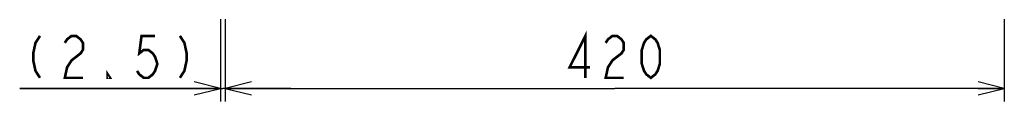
# Model space of a CAD drawing. Extents: x 34 to 410, y 34 to 287.
# Tile 18 of 77: x 140.5 to 215.55, y 116.45 to 122.16. Entities that reach past the tile are written whole.
import ezdxf

# ---------------------------------------------------------------- set-up
doc = ezdxf.new("R2010")
doc.units = 0
doc.header["$LTSCALE"] = 23.1
doc.layers.get('0').update_dxf_attribs({"linetype": 'CONTINUOUS'})
doc.layers.add('ALL_DIM', color=7, linetype='CONTINUOUS')
doc.dimstyles.get("Standard").update_dxf_attribs({"dimtxt": 2.5, "dimasz": 2.5, "dimexe": 1.25, "dimexo": 0.625, "dimtad": 1, "dimcen": 2.5, "dimazin": 3, "dimtfac": 1, "dimtmove": 0, "dimatfit": 3})

# ---------------------------------------------------------------- blocks, each defined once
blk = doc.blocks.new('_OPEN')
at = {"color": 0, "linetype": 'BYBLOCK'}
for p, q in [((0, 0), (-1, 0.25)), ((-1, -0.25), (0, 0)), ((-1, 0), (0, 0))]:
    blk.add_line(p, q, dxfattribs=at)
blk = doc.blocks.new('*D9')
at = {"layer": 'ALL_DIM', "color": 2, "linetype": 'CONTINUOUS'}
for p, q in [((156.156, 140.173), (156.156, 116.446)), ((215.552, 138.759), (215.552, 116.446)), ((156.156, 117.446), (185.854, 117.446)), ((215.552, 117.446), (185.854, 117.446))]:
    blk.add_line(p, q, dxfattribs=at)
at = {"layer": 'ALL_DIM', "color": 2, "linetype": 'CONTINUOUS', "xscale": 2, "yscale": 2, "zscale": 2, "rotation": 180}
blk.add_blockref('_OPEN', (156.156, 117.446), dxfattribs=at)
at = {"layer": 'ALL_DIM', "color": 2, "linetype": 'CONTINUOUS', "xscale": 2, "yscale": 2, "zscale": 2}
blk.add_blockref('_OPEN', (215.552, 117.446), dxfattribs=at)
blk = doc.blocks.new('*D10')
at = {"layer": 'ALL_DIM', "color": 2, "linetype": 'CONTINUOUS'}
for p, q in [((155.802, 144.117), (155.802, 116.446)), ((156.156, 140.493), (156.156, 116.446)), ((155.802, 117.446), (140.495, 117.446)), ((140.495, 117.446), (155.979, 117.446)), ((161.156, 117.446), (155.979, 117.446)), ((156.156, 117.446), (161.156, 117.446))]:
    blk.add_line(p, q, dxfattribs=at)
at = {"layer": 'ALL_DIM', "color": 2, "linetype": 'CONTINUOUS', "xscale": 2, "yscale": 2, "zscale": 2}
blk.add_blockref('_OPEN', (155.802, 117.446), dxfattribs=at)
at = {"layer": 'ALL_DIM', "color": 2, "linetype": 'CONTINUOUS', "xscale": 2, "yscale": 2, "zscale": 2, "rotation": 180}
blk.add_blockref('_OPEN', (156.156, 117.446), dxfattribs=at)

msp = doc.modelspace()

# ---------------------------------------------------------------- linework, layer by layer
at = {"layer": 'ALL_DIM', "color": 2, "linetype": 'CONTINUOUS', "const_width": 0.2}
for points in [[(183.618, 118.246), (183.618, 121.446), (182.414, 119.046), (183.962, 119.046)], [(142.043, 121.446), (141.699, 120.912), (141.527, 120.112), (141.527, 119.579), (141.699, 118.779), (142.043, 118.246)], [(143.935, 120.912), (144.107, 121.179), (144.451, 121.446), (144.795, 121.446), (145.139, 121.179), (145.311, 120.912), (145.311, 120.379), (145.139, 120.112), (144.795, 119.846), (144.451, 119.579), (144.107, 119.046), (143.935, 118.246), (145.311, 118.246)], [(150.815, 121.446), (149.783, 121.446), (149.611, 120.112), (149.955, 120.379), (150.299, 120.379), (150.643, 120.112), (150.815, 119.846), (150.987, 119.312), (150.815, 118.779), (150.643, 118.512), (150.299, 118.246), (149.955, 118.246), (149.611, 118.512), (149.439, 118.779)], [(152.707, 121.446), (153.051, 120.912), (153.223, 120.112), (153.223, 119.579), (153.051, 118.779), (152.707, 118.246)], [(185.166, 120.912), (185.338, 121.179), (185.682, 121.446), (186.026, 121.446), (186.37, 121.179), (186.542, 120.912), (186.542, 120.379), (186.37, 120.112), (186.026, 119.846), (185.682, 119.579), (185.338, 119.046), (185.166, 118.246), (186.542, 118.246)], [(188.606, 118.246), (188.262, 118.512), (188.09, 118.779), (187.918, 119.312), (187.918, 120.379), (188.09, 120.912), (188.262, 121.179), (188.606, 121.446), (188.95, 121.179), (189.122, 120.912), (189.294, 120.379), (189.294, 119.312), (189.122, 118.779), (188.95, 118.512), (188.606, 118.246)], [(147.375, 118.246), (147.203, 118.246), (147.203, 118.512), (147.375, 118.246)]]:
    msp.add_lwpolyline(points, dxfattribs=at)

# ---------------------------------------------------------------- dimensions: what is measured, and where the dimension line sits
at = {"layer": 'ALL_DIM', "color": 2, "linetype": 'CONTINUOUS'}
dim = msp.add_linear_dim(base=(156.156, 117.446), p1=(155.802, 145.117), p2=(156.156, 141.493), dimstyle='Standard', dxfattribs=at)
dim.commit()
dim.dimension.update_dxf_attribs({"geometry": '*D10', "text_midpoint": (140.495, 117.446), "dimtype": 128})
dim = msp.add_linear_dim(base=(156.156, 117.446), p1=(215.552, 139.759), p2=(156.156, 141.173), angle=180, dimstyle='Standard', dxfattribs=at)
dim.commit()
dim.dimension.update_dxf_attribs({"geometry": '*D9', "text_midpoint": (181.726, 117.446), "dimtype": 128})

doc.saveas('drawing.dxf')
